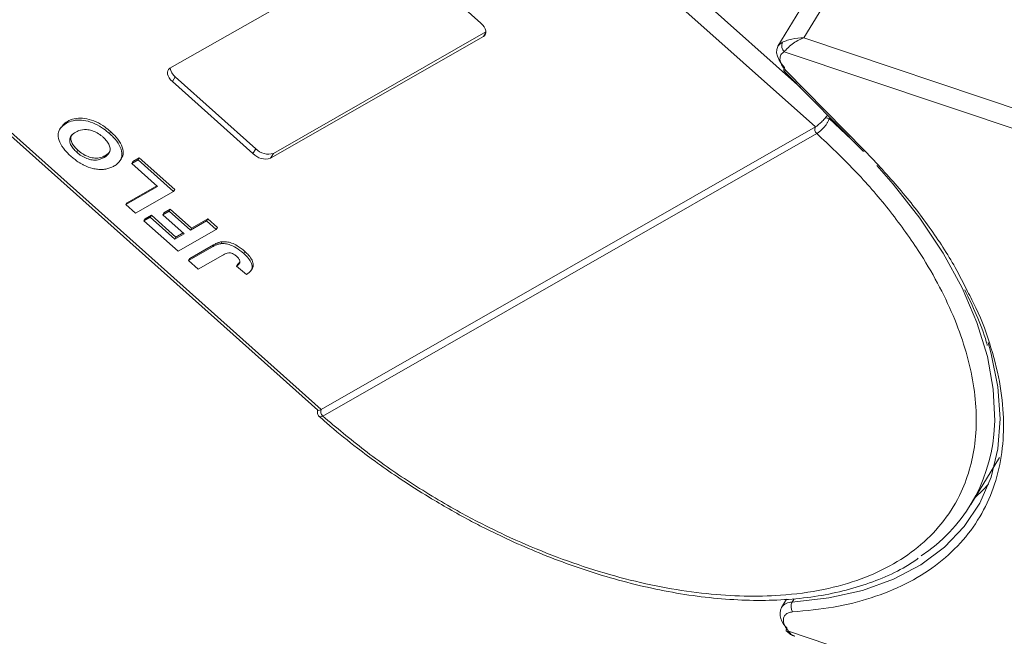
# Model space of a CAD drawing. Header units: millimetres. Extents: x -855 to 619, y 109 to 1142.
# Tile 37 of 74: x -33 to 29, y 898 to 937. Entities that reach past the tile are written whole.
import ezdxf

# ---------------------------------------------------------------- set-up
doc = ezdxf.new("R2010")
doc.units = ezdxf.units.MM

msp = doc.modelspace()

# ---------------------------------------------------------------- linework, layer by layer
at = {"color": 7, "linetype": 'Continuous', "lineweight": 15}
for p, q in [((16.586, 933.007), (-11.888, 958.429)), ((-13.453, 958.175), (17.52, 930.523)), ((-23.247, 934.224), (-9.804, 941.91)), ((-8.688, 941.616), (-3.6, 937.074)), ((-13.688, 912.682), (-45.922, 941.46)), ((-45.897, 941.205), (-13.9, 912.64)), ((17.028, 938.69), (15.16, 935.621)), ((16.794, 936.155), (18.475, 938.917)), ((-3.445, 936.232), (-16.888, 928.547)), ((-16.701, 928.854), (-3.284, 936.524)), ((-3.284, 936.496), (-3.445, 936.232)), ((54.689, 923.426), (16.794, 936.155)), ((15.559, 935.269), (54.318, 922.25)), ((15.536, 934.075), (20.521, 929.007)), ((15.663, 934.077), (20.648, 929.009)), ((-22.905, 933.689), (-23.091, 933.382)), ((-22.905, 933.689), (-17.817, 929.147)), ((-18.004, 928.84), (-23.091, 933.382)), ((18.391, 931.064), (19.801, 929.739)), ((-30.12, 930.51), (-30.194, 930.387)), ((-29.722, 930.869), (-29.796, 930.746)), ((-13.687, 912.683), (17.519, 930.523)), ((-27.065, 930.106), (-26.99, 930.228)), ((17.611, 930.109), (-13.595, 912.269)), ((17.613, 930.11), (17.611, 930.109)), ((-17.817, 929.147), (-18.004, 928.84)), ((-29.126, 928.926), (-29.051, 929.048)), ((-27.396, 928.596), (-27.322, 928.719)), ((-26.383, 928.408), (-26.309, 928.531)), ((-25.582, 928.34), (-25.182, 928.569)), ((-25.257, 928.446), (-25.182, 928.569)), ((-25.182, 928.569), (-22.94, 926.567)), ((-16.701, 928.854), (-16.888, 928.547)), ((-25.657, 928.218), (-25.257, 928.446)), ((-25.582, 928.34), (-25.657, 928.218)), ((-24.026, 926.762), (-25.657, 928.218)), ((-25.257, 928.446), (-23.015, 926.445)), ((-26.027, 925.618), (-24.026, 926.762)), ((-25.952, 925.741), (-24.081, 926.811)), ((-23.015, 926.445), (-25.415, 925.072)), ((-22.94, 926.567), (-23.015, 926.445)), ((-25.952, 925.741), (-26.027, 925.618)), ((-25.415, 925.072), (-26.027, 925.618)), ((-24.886, 924.599), (-24.485, 924.828)), ((-24.811, 924.722), (-24.886, 924.599)), ((-24.811, 924.722), (-24.411, 924.951)), ((-24.411, 924.951), (-24.485, 924.828)), ((-24.485, 924.828), (-22.936, 923.445)), ((-24.411, 924.951), (-22.862, 923.568)), ((-23.697, 924.98), (-23.297, 925.209)), ((-23.622, 925.103), (-23.697, 924.98)), ((-22.352, 923.779), (-23.697, 924.98)), ((-23.622, 925.103), (-23.222, 925.332)), ((-23.222, 925.332), (-23.297, 925.209)), ((-23.297, 925.209), (-21.952, 924.008)), ((-23.222, 925.332), (-21.877, 924.131)), ((-22.725, 922.67), (-24.886, 924.599)), ((-21.952, 924.008), (-20.936, 924.589)), ((-21.877, 924.131), (-21.952, 924.008)), ((-21.877, 924.131), (-20.861, 924.711)), ((-20.936, 924.589), (-20.861, 924.711)), ((-20.936, 924.589), (-20.324, 924.043)), ((-20.861, 924.711), (-20.25, 924.165)), ((-20.25, 924.165), (-20.324, 924.043)), ((-22.936, 923.445), (-22.352, 923.779)), ((-22.862, 923.568), (-22.936, 923.445)), ((-22.862, 923.568), (-22.406, 923.828)), ((-20.324, 924.043), (-22.725, 922.67)), ((-22.073, 922.088), (-20.559, 922.953)), ((-21.998, 922.211), (-20.485, 923.076)), ((-20.485, 923.076), (-20.559, 922.953)), ((-19.959, 923.275), (-20.034, 923.152)), ((-19.908, 922.43), (-21.461, 921.542)), ((-18.511, 922.658), (-18.585, 922.535)), ((-21.998, 922.211), (-22.073, 922.088)), ((-21.461, 921.542), (-22.073, 922.088)), ((-18.971, 921.852), (-19.046, 921.729)), ((-19.046, 921.729), (-18.403, 921.201)), ((-18.129, 921.446), (-18.054, 921.569)), ((-13.595, 912.269), (-13.596, 912.268)), ((27.343, 906.678), (29.155, 909.655)), ((15.696, 900.704), (15.374, 900.174)), ((16.057, 900.518), (16.189, 900.735)), ((56.159, 885.134), (15.829, 898.681))]:
    msp.add_line(p, q, dxfattribs=at)
at = {"color": 7, "linetype": 'Continuous', "lineweight": 15, "flags": 128}
for points in [[(-3.6, 937.074), (-3.485, 936.958), (-3.394, 936.836), (-3.328, 936.713), (-3.291, 936.593), (-3.285, 936.48), (-3.309, 936.381), (-3.363, 936.297), (-3.445, 936.232)], [(15.578, 934.277), (15.378, 934.507), (15.224, 934.746), (15.121, 934.982), (15.074, 935.209), (15.083, 935.418), (15.149, 935.601), (15.16, 935.621)], [(15.16, 935.621), (15.269, 935.752), (15.439, 935.866)], [(-23.091, 933.382), (-23.206, 933.498), (-23.298, 933.62), (-23.364, 933.744), (-23.4, 933.864), (-23.407, 933.976), (-23.382, 934.076), (-23.329, 934.16), (-23.247, 934.224)], [(15.536, 934.075), (15.526, 934.091), (15.52, 934.124), (15.527, 934.167), (15.547, 934.219), (15.578, 934.277)], [(15.663, 934.077), (15.613, 934.062), (15.573, 934.059), (15.544, 934.069), (15.536, 934.075)], [(20.648, 929.009), (20.598, 928.994), (20.558, 928.991), (20.529, 929.001), (20.521, 929.007)], [(21.404, 928.079), (22.426, 926.917), (24.124, 924.753), (25.583, 922.558), (26.788, 920.357), (27.725, 918.175), (28.385, 916.033), (28.76, 913.957), (28.846, 911.968), (28.789, 911.094)], [(28.424, 916.922), (28.632, 916.199), (29.055, 914.108), (29.194, 912.1), (29.047, 910.195), (28.616, 908.413), (27.904, 906.775), (26.919, 905.296), (25.673, 903.993), (24.177, 902.879), (22.448, 901.966), (20.505, 901.263), (18.367, 900.779), (16.057, 900.518)], [(27.62, 907.133), (28.11, 907.603), (28.458, 907.976)], [(15.691, 898.69), (15.681, 898.706), (15.673, 898.742), (15.679, 898.786), (15.698, 898.839), (15.729, 898.897)]]:
    msp.add_lwpolyline(points, dxfattribs=at)
at = {"color": 7, "linetype": 'Continuous', "lineweight": 15}
for centre, radius, start, end in [((15.894, 935.647), 0.505, 154.26532, 228.37702), ((-22.392, 934.35), 0.837, 187.61545, 232.20598), ((18.197, 930.354), 0.736, 74.71127, 94.5465), ((17.83, 930.375), 0.344, 154.50284, 230.54279), ((17.831, 930.376), 0.344, 154.62039, 230.5722), ((-17.024, 929.895), 1.09, 223.32862, 287.22701), ((-17.211, 929.588), 1.09, 223.32862, 287.22701), ((-13.378, 912.534), 0.344, 154.38646, 230.5161), ((-13.377, 912.535), 0.344, 154.50316, 230.54262), ((18.533, 912.04), 10.299, 303.41542, 354.73081), ((16.027, 899.728), 0.791, 87.80856, 145.60437), ((16.61, 900.223), 0.627, 151.98145, 211.42178), ((16.416, 899.776), 1.116, 159.06231, 231.94779), ((15.768, 898.793), 0.128, 233.17173, 298.70948)]:
    msp.add_arc(centre, radius, start, end, dxfattribs=at)
for points, knots in [([(15.439, 935.866), (15.516, 935.9), (15.684, 935.976), (16.137, 936.112), (16.537, 936.138), (16.794, 936.155)], [0, 0, 0, 0, 0.2270634, 0.5015869, 1, 1, 1, 1]), ([(16.794, 936.155), (16.664, 936.101), (16.405, 935.992), (16.041, 935.751), (15.735, 935.486), (15.615, 935.339), (15.559, 935.269)], [0, 0, 0, 0, 0.251519, 0.501784, 0.765632, 1, 1, 1, 1]), ([(-29.796, 930.746), (-29.73, 930.781), (-29.53, 930.885), (-29.133, 930.98), (-28.566, 930.94), (-27.977, 930.742), (-27.462, 930.441), (-27.185, 930.207), (-27.065, 930.106)], [0, 0, 0, 0, 0.101888, 0.307343, 0.492963, 0.678647, 0.860791, 1, 1, 1, 1]), ([(-29.722, 930.869), (-29.656, 930.904), (-29.456, 931.008), (-29.058, 931.103), (-28.491, 931.063), (-27.902, 930.865), (-27.387, 930.564), (-27.11, 930.33), (-26.99, 930.228)], [0, 0, 0, 0, 0.101888, 0.307343, 0.492963, 0.678647, 0.860791, 1, 1, 1, 1]), ([(17.52, 930.523), (17.578, 930.561), (17.695, 930.636), (17.902, 930.824), (18.052, 930.984), (18.127, 931.073), (18.139, 931.087)], [0, 0, 0, 0, 0.313357, 0.626713, 0.94007, 1, 1, 1, 1]), ([(18.391, 931.064), (18.38, 931.019), (18.354, 930.92), (18.277, 930.774), (18.177, 930.626), (18.046, 930.467), (17.899, 930.323), (17.743, 930.192), (17.659, 930.139), (17.613, 930.11)], [0, 0, 0, 0, 0.111997, 0.244844, 0.369168, 0.500899, 0.687533, 0.828138, 1, 1, 1, 1]), ([(18.139, 931.087), (18.185, 931.144), (18.239, 931.209), (18.28, 931.271), (18.286, 931.28)], [0, 0, 0, 0, 0.855943, 1, 1, 1, 1]), ([(-29.518, 928.69), (-29.601, 928.767), (-29.851, 929), (-30.174, 929.425), (-30.333, 929.91), (-30.266, 930.347), (-30.036, 930.6), (-29.843, 930.718), (-29.796, 930.746)], [0, 0, 0, 0, 0.101398, 0.306996, 0.506144, 0.685262, 0.924557, 1, 1, 1, 1]), ([(-30.099, 930.496), (-30.03, 930.599), (-29.932, 930.745), (-29.769, 930.841), (-29.722, 930.869)], [0, 0, 0, 0, 0.71022, 1, 1, 1, 1]), ([(-29.197, 930.194), (-29.13, 930.228), (-28.942, 930.324), (-28.602, 930.388), (-28.181, 930.307), (-27.83, 930.156), (-27.597, 929.991), (-27.485, 929.894), (-27.464, 929.876)], [0, 0, 0, 0, 0.15859, 0.447239, 0.620381, 0.793575, 0.961295, 1, 1, 1, 1]), ([(17.519, 930.523), (17.519, 930.523), (17.52, 930.523), (17.52, 930.523), (17.52, 930.523), (17.52, 930.523)], [0, 0, 0, 0, 0.384666, 0.692333, 1, 1, 1, 1]), ([(-29.126, 928.926), (-29.207, 929.004), (-29.371, 929.162), (-29.534, 929.426), (-29.594, 929.682), (-29.523, 929.944), (-29.357, 930.097), (-29.223, 930.178), (-29.197, 930.194)], [0, 0, 0, 0, 0.160292, 0.321922, 0.490761, 0.657569, 0.933883, 1, 1, 1, 1]), ([(-29.051, 929.048), (-29.132, 929.127), (-29.296, 929.285), (-29.461, 929.55), (-29.513, 929.801), (-29.49, 929.975), (-29.425, 930.036), (-29.413, 930.048)], [0, 0, 0, 0, 0.230291, 0.462505, 0.705076, 0.944729, 1, 1, 1, 1]), ([(-27.464, 929.876), (-27.383, 929.797), (-27.22, 929.638), (-27.065, 929.372), (-27.003, 929.106), (-27.082, 928.83), (-27.255, 928.681), (-27.383, 928.604), (-27.396, 928.596)], [0, 0, 0, 0, 0.1597099, 0.3204292, 0.4910735, 0.6770503, 0.9662903, 1, 1, 1, 1]), ([(-27.065, 930.106), (-26.982, 930.029), (-26.732, 929.796), (-26.404, 929.369), (-26.243, 928.881), (-26.314, 928.445), (-26.54, 928.199), (-26.728, 928.085), (-26.769, 928.059)], [0, 0, 0, 0, 0.102171, 0.30922, 0.51365, 0.692275, 0.932413, 1, 1, 1, 1]), ([(-26.99, 930.228), (-26.908, 930.151), (-26.658, 929.919), (-26.326, 929.489), (-26.179, 929.011), (-26.195, 928.684), (-26.303, 928.571), (-26.328, 928.544)], [0, 0, 0, 0, 0.137027, 0.414714, 0.688887, 0.928452, 1, 1, 1, 1]), ([(17.611, 930.109), (18.417, 929.347), (20.054, 927.8), (22.2, 925.312), (23.938, 922.913), (25.272, 920.663), (26.263, 918.598), (27.01, 916.547), (27.659, 913.864), (27.768, 911.33), (27.344, 909.037), (26.717, 907.31), (25.708, 905.64), (24.261, 904.121), (22.503, 902.892), (20.439, 901.936), (18.047, 901.26), (15.545, 900.923), (13.05, 900.865), (10.636, 901.02), (8.115, 901.385), (4.645, 902.155), (1.105, 903.329), (-2.373, 904.858), (-5.154, 906.282), (-8.05, 908.019), (-10.977, 910.061), (-12.731, 911.54), (-13.595, 912.269)], [0, 0, 0, 0, 0.038862, 0.078912, 0.120068, 0.152227, 0.184382, 0.217215, 0.250043, 0.315618, 0.347778, 0.379932, 0.421093, 0.461142, 0.5, 0.538863, 0.578912, 0.620068, 0.652227, 0.684382, 0.717215, 0.750043, 0.815618, 0.847778, 0.879932, 0.921093, 0.96114, 1, 1, 1, 1]), ([(-28.754, 928.146), (-28.805, 928.174), (-28.908, 928.231), (-29.048, 928.322), (-29.177, 928.412), (-29.294, 928.501), (-29.409, 928.594), (-29.482, 928.658), (-29.518, 928.69)], [0, 0, 0, 0, 0.185429, 0.37219, 0.527708, 0.683877, 0.841678, 1, 1, 1, 1]), ([(-27.396, 928.596), (-27.463, 928.562), (-27.631, 928.475), (-27.936, 928.411), (-28.316, 928.459), (-28.666, 928.592), (-28.938, 928.765), (-29.078, 928.885), (-29.126, 928.926)], [0, 0, 0, 0, 0.158617, 0.400864, 0.573059, 0.745486, 0.912985, 1, 1, 1, 1]), ([(-27.322, 928.719), (-27.388, 928.685), (-27.556, 928.598), (-27.861, 928.534), (-28.241, 928.581), (-28.591, 928.715), (-28.863, 928.888), (-29.003, 929.007), (-29.051, 929.048)], [0, 0, 0, 0, 0.158617, 0.400864, 0.573059, 0.745486, 0.912985, 1, 1, 1, 1]), ([(-27.037, 928.981), (-27.109, 928.894), (-27.191, 928.796), (-27.308, 928.727), (-27.322, 928.719)], [0, 0, 0, 0, 0.885532, 1, 1, 1, 1]), ([(20.648, 929.009), (21.391, 928.221), (22.876, 926.647), (24.766, 924.174), (26.217, 921.99), (26.881, 920.637), (27.131, 920.13)], [0, 0, 0, 0, 0.2748088, 0.5496356, 0.8310259, 1, 1, 1, 1]), ([(-27.521, 927.837), (-27.617, 927.839), (-27.808, 927.841), (-28.197, 927.913), (-28.523, 928.026), (-28.729, 928.133), (-28.754, 928.146)], [0, 0, 0, 0, 0.250896, 0.502166, 0.940512, 1, 1, 1, 1]), ([(-26.769, 928.059), (-26.801, 928.041), (-26.866, 928.005), (-26.975, 927.957), (-27.093, 927.912), (-27.225, 927.875), (-27.366, 927.848), (-27.469, 927.841), (-27.521, 927.837)], [0, 0, 0, 0, 0.1539502, 0.3081809, 0.478699, 0.6499612, 0.8242026, 1, 1, 1, 1]), ([(-20.559, 922.953), (-20.527, 922.971), (-20.462, 923.007), (-20.37, 923.051), (-20.285, 923.087), (-20.206, 923.113), (-20.125, 923.138), (-20.064, 923.148), (-20.034, 923.152)], [0, 0, 0, 0, 0.20827, 0.416707, 0.561481, 0.706573, 0.852825, 1, 1, 1, 1]), ([(-20.485, 923.076), (-20.452, 923.094), (-20.387, 923.13), (-20.296, 923.174), (-20.21, 923.21), (-20.131, 923.236), (-20.05, 923.261), (-19.989, 923.27), (-19.959, 923.275)], [0, 0, 0, 0, 0.20827, 0.416707, 0.561481, 0.706573, 0.852825, 1, 1, 1, 1]), ([(-20.034, 923.152), (-19.94, 923.156), (-19.751, 923.163), (-19.413, 923.073), (-18.998, 922.877), (-18.741, 922.664), (-18.585, 922.535)], [0, 0, 0, 0, 0.20646, 0.413515, 0.645211, 1, 1, 1, 1]), ([(-19.959, 923.275), (-19.865, 923.278), (-19.677, 923.285), (-19.338, 923.196), (-18.923, 923), (-18.666, 922.787), (-18.511, 922.658)], [0, 0, 0, 0, 0.20646, 0.413515, 0.645211, 1, 1, 1, 1]), ([(-19.908, 922.43), (-19.842, 922.465), (-19.728, 922.526), (-19.563, 922.575), (-19.419, 922.573), (-19.298, 922.532), (-19.16, 922.456), (-19.077, 922.385), (-19.025, 922.342)], [0, 0, 0, 0, 0.2920273, 0.5048541, 0.6139046, 0.723685, 0.8298165, 1, 1, 1, 1]), ([(-19.025, 922.342), (-18.999, 922.318), (-18.947, 922.269), (-18.892, 922.198), (-18.855, 922.132), (-18.835, 922.076), (-18.826, 922.023), (-18.829, 921.99), (-18.83, 921.974)], [0, 0, 0, 0, 0.202387, 0.410907, 0.557829, 0.709472, 0.853224, 1, 1, 1, 1]), ([(-18.585, 922.535), (-18.503, 922.458), (-18.316, 922.282), (-18.106, 921.981), (-18.034, 921.688), (-18.116, 921.404), (-18.29, 921.281), (-18.403, 921.201)], [0, 0, 0, 0, 0.155292, 0.353145, 0.543243, 0.704067, 1, 1, 1, 1]), ([(-18.511, 922.658), (-18.429, 922.581), (-18.242, 922.405), (-18.029, 922.102), (-17.967, 921.816), (-17.991, 921.636), (-18.054, 921.581), (-18.062, 921.574)], [0, 0, 0, 0, 0.213477, 0.485462, 0.746786, 0.967868, 1, 1, 1, 1]), ([(-18.83, 921.974), (-18.836, 921.953), (-18.848, 921.911), (-18.884, 921.864), (-18.922, 921.824), (-18.961, 921.79), (-19.002, 921.759), (-19.031, 921.739), (-19.046, 921.729)], [0, 0, 0, 0, 0.193806, 0.393127, 0.544069, 0.695412, 0.847613, 1, 1, 1, 1]), ([(-18.971, 921.852), (-18.956, 921.862), (-18.926, 921.882), (-18.883, 921.916), (-18.852, 921.942), (-18.837, 921.959), (-18.834, 921.962)], [0, 0, 0, 0, 0.30136, 0.602975, 0.929011, 1, 1, 1, 1]), ([(27.131, 920.13), (27.313, 919.786), (27.946, 918.589), (28.659, 916.574), (29.256, 914.148), (29.465, 911.846), (29.316, 909.69), (28.812, 907.688), (27.95, 905.853), (26.731, 904.21), (25.158, 902.789), (23.265, 901.627), (21.097, 900.754), (18.711, 900.144), (16.954, 899.979), (16.075, 899.896)], [0, 0, 0, 0, 0.033077, 0.115026, 0.196413, 0.275893, 0.355385, 0.434865, 0.514356, 0.595743, 0.677692, 0.759642, 0.841028, 0.920512, 1, 1, 1, 1]), ([(26.959, 920.236), (27.208, 919.715), (27.734, 918.611), (28.189, 917.438), (28.359, 916.802), (28.379, 916.727)], [0, 0, 0, 0, 0.441064, 0.934069, 1, 1, 1, 1]), ([(-13.923, 912.673), (-13.93, 912.614), (-13.943, 912.506), (-13.908, 912.342), (-13.843, 912.267), (-13.808, 912.227)], [0, 0, 0, 0, 0.363867, 0.658166, 1, 1, 1, 1]), ([(-13.894, 912.647), (-13.88, 912.636), (-13.848, 912.61), (-13.761, 912.642), (-13.698, 912.677), (-13.688, 912.682)], [0, 0, 0, 0, 0.371133, 0.899006, 1, 1, 1, 1]), ([(-13.688, 912.682), (-13.688, 912.682), (-13.687, 912.682), (-13.687, 912.683), (-13.687, 912.683), (-13.687, 912.683)], [0, 0, 0, 0, 0.3846993, 0.6923496, 1, 1, 1, 1]), ([(-13.596, 912.268), (-13.637, 912.249), (-13.709, 912.212), (-13.776, 912.203), (-13.793, 912.224), (-13.799, 912.231)], [0, 0, 0, 0, 0.443445, 0.806261, 1, 1, 1, 1]), ([(-13.796, 912.235), (-13.573, 912.033), (-12.811, 911.346), (-11.577, 910.367), (-10.097, 909.261), (-8.595, 908.214), (-7.492, 907.525), (-6.882, 907.143)], [0, 0, 0, 0, 0.107273, 0.365989, 0.55071, 0.751571, 1, 1, 1, 1]), ([(-6.882, 907.143), (-6.034, 906.646), (-4.845, 905.948), (-3.045, 905.023), (-1.501, 904.287), (0.353, 903.496), (2.302, 902.762), (4.335, 902.106), (6.412, 901.551), (8.503, 901.114), (10.583, 900.807), (12.63, 900.637), (14.624, 900.61), (16.55, 900.732), (18.39, 901.005), (20.133, 901.429), (21.759, 902.016), (23.066, 902.631), (23.763, 903.11), (24.017, 903.285)], [0, 0, 0, 0, 0.077042, 0.108033, 0.15937, 0.212414, 0.269049, 0.327849, 0.38824, 0.449773, 0.512143, 0.575139, 0.638624, 0.702518, 0.766787, 0.831442, 0.89655, 0.962241, 1, 1, 1, 1]), ([(16.075, 899.896), (15.99, 899.885), (15.816, 899.861), (15.629, 899.742), (15.509, 899.573), (15.501, 899.426), (15.497, 899.354)], [0, 0, 0, 0, 0.245513, 0.5, 0.754487, 1, 1, 1, 1]), ([(15.691, 898.69), (15.775, 898.614), (15.933, 898.471), (16.123, 898.397), (16.212, 898.363)], [0, 0, 0, 0, 0.531534, 1, 1, 1, 1]), ([(15.829, 898.681), (15.891, 898.592), (15.993, 898.444), (16.164, 898.395), (16.233, 898.376)], [0, 0, 0, 0, 0.601237, 1, 1, 1, 1])]:
    msp.add_open_spline(points, degree=3, knots=knots, dxfattribs=at)
for points in [[(15.559, 935.269), (15.475, 935.213), (15.309, 935.102), (15.292, 934.901), (15.283, 934.8)], [(15.283, 934.8), (15.305, 934.681), (15.349, 934.443), (15.558, 934.199), (15.663, 934.077)], [(15.497, 899.354), (15.516, 899.244), (15.554, 899.024), (15.737, 898.795), (15.829, 898.681)]]:
    msp.add_open_spline(points, degree=3, dxfattribs=at)

doc.saveas('drawing.dxf')
